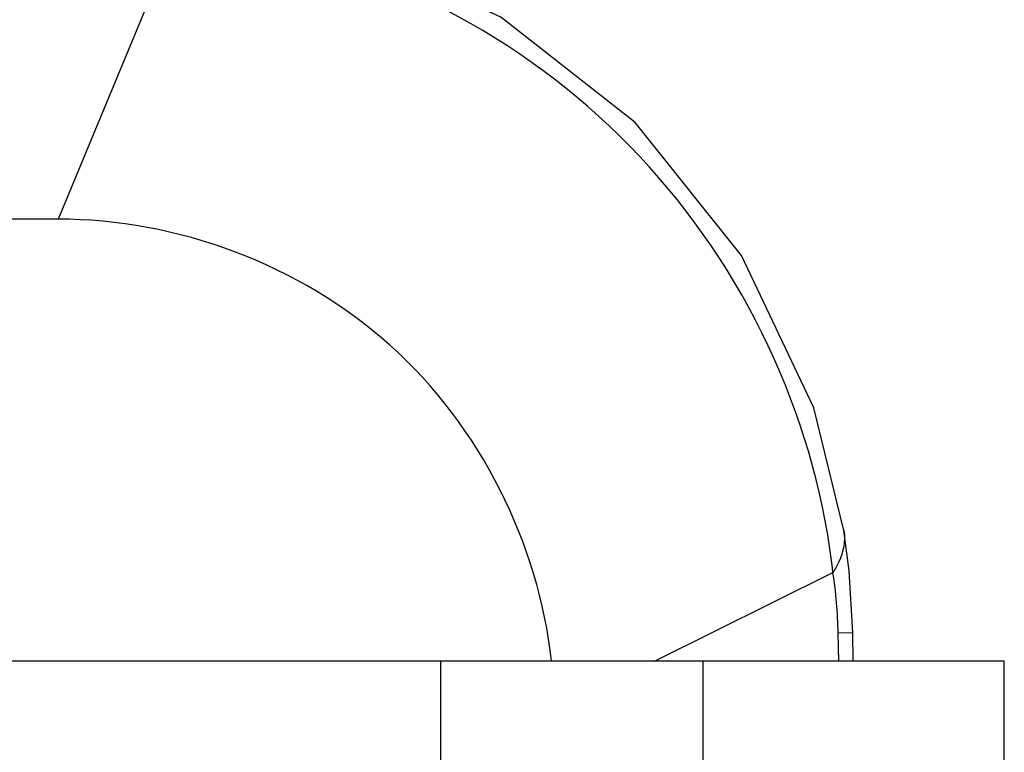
# Model space of a CAD drawing. Header units: millimetres. Extents: x 0 to 4000, y 0 to 3000.
# Tile 166 of 171: x 3302 to 3334, y 1694 to 1718. Entities that reach past the tile are written whole.
import ezdxf

# ---------------------------------------------------------------- set-up
doc = ezdxf.new("R2010")
doc.units = ezdxf.units.MM
doc.header["$LTSCALE"] = 219.99956
doc.layers.get('0').update_dxf_attribs({"linetype": 'CONTINUOUS'})

msp = doc.modelspace()

# ---------------------------------------------------------------- linework, layer by layer
at = {"color": 9, "linetype": 'CONTINUOUS'}
for p, q in [((3306.748, 1721.022), (3302.835, 1711.583)), ((3322.251, 1697.18), (3328.067, 1700.07)), ((3328.711, 1698.099), (3328.237, 1698.09)), ((3328.253, 1697.18), (3328.237, 1698.09)), ((3315.295, 1690.68), (3315.295, 1697.18)), ((3323.83, 1697.18), (3323.83, 1690.68))]:
    msp.add_line(p, q, dxfattribs=at)
at = {"color": 7, "linetype": 'CONTINUOUS'}
for p, q in [((3302.835, 1711.583), (3288.696, 1711.583)), ((3328.425, 1701.437), (3328.425, 1701.436)), ((3328.727, 1697.18), (3328.711, 1698.099)), ((3333.647, 1697.18), (3123.362, 1697.18)), ((3333.647, 1690.68), (3333.647, 1697.18))]:
    msp.add_line(p, q, dxfattribs=at)
for points in [[(3328.425, 1701.436), (3327.443, 1705.439), (3325.093, 1710.401), (3321.629, 1714.737), (3317.254, 1718.161), (3312.256, 1720.471), (3308.112, 1721.44)], [(3328.711, 1698.099), (3328.592, 1700.126), (3328.425, 1701.437)]]:
    msp.add_lwpolyline(points, dxfattribs=at)
at = {"color": 9, "linetype": 'CONTINUOUS'}
for centre, radius, start, end in [((3304.991, 1697.477), 23.221, 6.4126, 9.4647), ((3313.643, 1697.835), 14.596, 1.0028, 8.8099)]:
    msp.add_arc(centre, radius, start, end, dxfattribs=at)
for points, knots in [([(3327.896, 1701.295), (3327.093, 1706.116), (3322.265, 1715.485), (3312.816, 1720.136), (3307.972, 1720.869)], [0, 0, 0, 0, 0.499423, 1, 1, 1, 1]), ([(3328.425, 1701.436), (3328.477, 1701.096), (3328.373, 1700.595), (3328.139, 1700.181), (3328.067, 1700.07)], [0, 0, 0, 0, 0.721089, 1, 1, 1, 1])]:
    msp.add_open_spline(points, degree=3, knots=knots, dxfattribs=at)
at = {"color": 7, "linetype": 'CONTINUOUS'}
msp.add_open_spline([(3318.902, 1697.18), (3318.481, 1701.011), (3314.694, 1708.649), (3306.688, 1711.583), (3302.835, 1711.583)], degree=3, knots=[0, 0, 0, 0, 0.500052, 1, 1, 1, 1], dxfattribs=at)

doc.saveas('drawing.dxf')
